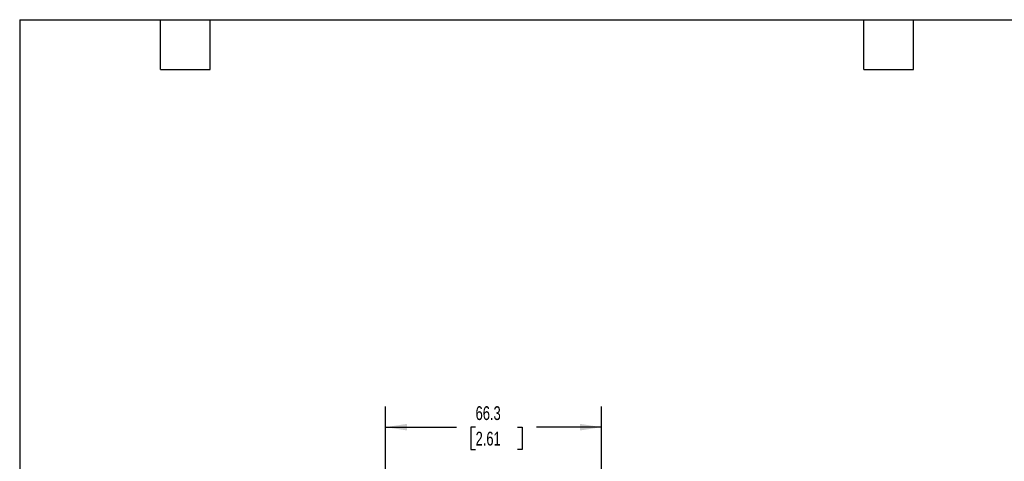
# Model space of a CAD drawing. Header units: millimetres. Extents: x 13 to 546, y 13 to 419.
# Tile 3 of 16: x 13 to 315, y 284 to 419. Entities that reach past the tile are written whole.
import ezdxf

# ---------------------------------------------------------------- set-up
doc = ezdxf.new("R2010")
doc.units = ezdxf.units.MM
doc.header["$LTSCALE"] = 2
doc.layers.add('DIMENSIONS', color=140, linetype='Continuous', lineweight=25)
doc.layers.add('TEXT', color=140, linetype='Continuous', lineweight=25)
doc.styles.add('SLDTEXTSTYLE0', font='TXT', dxfattribs={"width": 0.7})
doc.dimstyles.new('SLDDIMSTYLE2', dxfattribs={"dimtxt": 4.316016, "dimasz": 6.604, "dimexe": 0, "dimexo": 0.0625, "dimgap": 1.079004, "dimtad": 0, "dimtih": 1, "dimtoh": 1, "dimrnd": 1e-09, "dimzin": 12, "dimdsep": 46, "dimtxsty": 'SLDTEXTSTYLE0', "dimsah": 1, "dimcen": 0.09, "dimadec": 0, "dimazin": 3, "dimtfac": 1, "dimtofl": 0, "dimtmove": 0, "dimatfit": 3, "dimfxl": 0, "dimfrac": 2, "dimtolj": 1, "dimtzin": 12, "dimarcsym": 0})

# ---------------------------------------------------------------- blocks, each defined once
blk = doc.blocks.new('_D_3')
at = {"layer": 'DIMENSIONS'}
for p, q in [((125, 247.6), (125, 300.41)), ((191.26, 239.6), (191.26, 300.41)), ((125, 294.06), (146.78, 294.06)), ((152.63, 294.06), (151.18, 294.06)), ((151.18, 294.06), (151.18, 287.2)), ((165.46, 294.06), (166.91, 294.06)), ((166.91, 294.06), (166.91, 287.2)), ((191.26, 294.06), (171.31, 294.06)), ((151.18, 287.2), (152.63, 287.2)), ((166.91, 287.2), (165.46, 287.2))]:
    blk.add_line(p, q, dxfattribs=at)
for points in [[(125, 294.06), (131.6, 293.04), (131.6, 295.08)], [(191.26, 294.06), (184.66, 295.08), (184.66, 293.04)]]:
    blk.add_solid(points, dxfattribs=at)
at = {"layer": 'DIMENSIONS', "char_height": 4.233, "attachment_point": 1, "style": 'SLDTEXTSTYLE0'}
for s, insert in [('66.3', (152.63, 300.48)), ('2.61', (152.63, 292.66))]:
    blk.add_mtext(s, dxfattribs=dict(at, insert=insert))

msp = doc.modelspace()

# ---------------------------------------------------------------- linework, layer by layer
at = {"layer": 'TEXT'}
for p, q in [((12.7, 419.1), (546.1, 419.1)), ((12.7, 419.1), (12.7, 12.7)), ((55.88, 403.86), (55.88, 419.1)), ((71.12, 403.86), (71.12, 419.1)), ((271.78, 403.86), (271.78, 419.1)), ((287.02, 403.86), (287.02, 419.1)), ((55.88, 403.86), (71.12, 403.86)), ((271.78, 403.86), (287.02, 403.86))]:
    msp.add_line(p, q, dxfattribs=at)

# ---------------------------------------------------------------- dimensions: what is measured, and where the dimension line sits
at = {"layer": 'DIMENSIONS'}
dim = msp.add_linear_dim(base=(191.263, 294.06), p1=(124.996, 245.058), p2=(191.263, 237.058), angle=0, dimstyle='SLDDIMSTYLE2', dxfattribs=at)
dim.commit()
dim.dimension.update_dxf_attribs({"geometry": '_D_3', "text_midpoint": (159.045, 294.06), "dimtype": 160})

doc.saveas('drawing.dxf')
